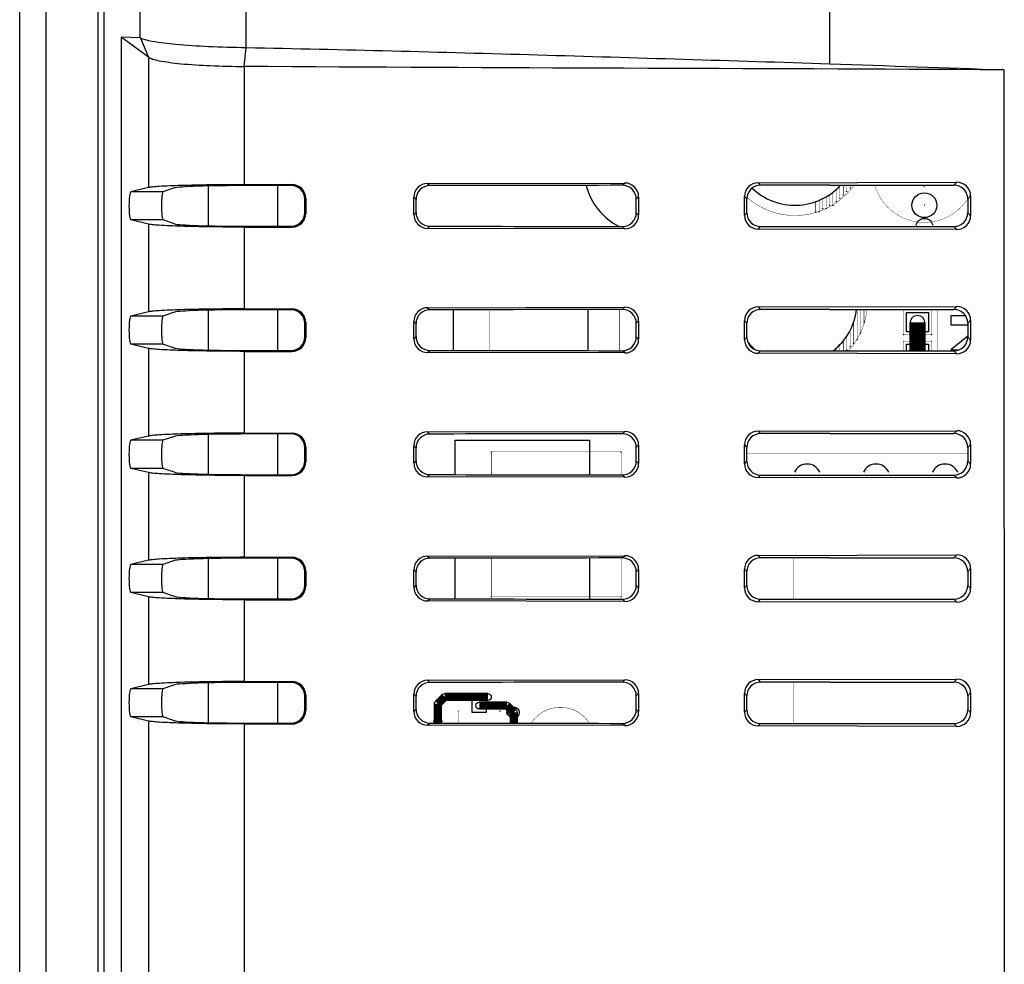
# Model space of a CAD drawing. Header units: millimetres. Extents: x 0 to 1189, y 0 to 841.
# Tile 18 of 28: x 803 to 875, y 465 to 534. Entities that reach past the tile are written whole.
import ezdxf

# ---------------------------------------------------------------- set-up
doc = ezdxf.new("R2010")
doc.units = ezdxf.units.MM
doc.header["$LTSCALE"] = 65.395
for name, color, linetype in [('REAR_CASE-RC12-SHAPE', 7, 'CONTINUOUS'), ('REAR_COVER_RC1200WD-SHAPE', 7, 'CONTINUOUS'), ('SMPS_TOPRC_RC1-SHAPE', 7, 'CONTINUOUS')]:
    doc.layers.add(name, color=color, linetype=linetype)

msp = doc.modelspace()

# ---------------------------------------------------------------- linework, layer by layer
at = {"layer": 'REAR_CASE-RC12-SHAPE', "color": 7, "linetype": 'Continuous'}
for p, q in [((803.189649, 388.427212), (803.189649, 549.374936)), ((805.075267, 549.374936), (805.075267, 388.427212)), ((808.846504, 549.374922), (808.846504, 388.427228)), ((816.867849, 518.620077), (816.867849, 521.504939)), ((816.867849, 509.620077), (816.867849, 512.504939)), ((816.867849, 500.620077), (816.867849, 503.504939)), ((816.867849, 491.620077), (816.867849, 494.504939)), ((816.867849, 482.620077), (816.867849, 485.504939))]:
    msp.add_line(p, q, dxfattribs=at)
at = {"layer": 'REAR_COVER_RC1200WD-SHAPE', "color": 7, "linetype": 'Continuous'}
for p, q in [((809.288266, 551.051139), (809.288266, 393.804041)), ((811.926133, 532.234287), (811.926133, 545.716474)), ((861.867849, 530.358845), (861.867849, 546.373745)), ((819.600927, 531.538519), (819.600927, 544.575233)), ((810.541784, 532.284497), (810.541803, 411.455825)), ((811.926133, 532.234287), (810.541784, 532.284497)), ((812.516304, 530.83719), (810.546697, 532.284463)), ((811.951027, 532.226443), (812.516304, 530.83719)), ((819.457115, 530.165907), (819.592957, 531.538685)), ((812.515367, 530.83721), (812.51529, 521.385823)), ((819.456972, 530.165168), (819.45707, 521.600824)), ((874.496973, 529.923978), (874.519631, 415.509939)), ((819.45707, 521.600824), (822.909835, 521.603885)), ((822.909835, 521.603885), (822.846282, 521.540332)), ((832.738458, 521.688093), (847.029111, 521.719965)), ((832.738458, 521.688093), (832.894669, 521.531882)), ((847.029111, 521.719965), (846.863441, 521.554295)), ((856.685051, 521.7415), (871.082757, 521.773611)), ((856.685051, 521.7415), (856.864956, 521.561595)), ((861.867849, 521.562508), (870.871654, 521.562508)), ((871.082757, 521.773611), (870.871654, 521.562508)), ((812.51529, 521.385823), (811.251454, 521.083606)), ((813.566323, 521.083606), (811.251454, 521.083606)), ((814.412437, 521.364727), (813.566323, 521.083606)), ((848.027532, 520.725997), (847.860691, 520.559156)), ((848.027532, 520.725997), (848.027532, 519.399019)), ((855.691074, 519.381928), (855.691073, 520.743088)), ((855.691073, 520.743088), (855.869161, 520.565)), ((872.081178, 520.779643), (871.867849, 520.566313)), ((872.081178, 520.779643), (872.081178, 519.345373)), ((823.910116, 520.605385), (823.846795, 520.542064)), ((823.846795, 519.582952), (823.846795, 520.542064)), ((823.910116, 520.605385), (823.910116, 519.519631)), ((831.744481, 519.435335), (831.74448, 520.689681)), ((831.74448, 520.689681), (831.900612, 520.533549)), ((831.900612, 519.591466), (831.900612, 520.533549)), ((847.860691, 519.56586), (847.860691, 520.559156)), ((855.869161, 519.560015), (855.869161, 520.565)), ((871.867849, 520.566313), (871.867849, 519.558702)), ((823.910116, 519.519631), (823.846795, 519.582952)), ((831.744481, 519.435335), (831.900612, 519.591466)), ((848.027532, 519.399019), (847.860691, 519.56586)), ((855.691074, 519.381928), (855.869161, 519.560015)), ((872.081178, 519.345373), (871.867849, 519.558702)), ((812.515282, 518.739194), (811.251454, 519.041409)), ((813.566323, 519.041409), (811.251454, 519.041409)), ((812.515282, 518.739194), (812.515262, 512.385817)), ((814.412437, 518.760288), (813.566323, 519.041409)), ((822.909835, 518.521131), (822.846282, 518.584684)), ((832.738459, 518.436924), (832.894669, 518.593133)), ((847.02911, 518.405052), (846.863441, 518.57072)), ((819.457009, 518.524192), (819.456892, 512.60082)), ((819.457009, 518.524192), (822.909835, 518.521131)), ((847.02911, 518.405052), (832.738459, 518.436924)), ((856.685052, 518.383516), (856.864956, 518.563421)), ((871.082756, 518.351406), (856.685052, 518.383516)), ((861.867849, 518.562508), (870.871654, 518.562508)), ((871.082756, 518.351406), (870.871654, 518.562508)), ((812.515262, 512.385817), (811.251454, 512.083606)), ((814.412437, 512.364727), (813.566323, 512.083606)), ((819.456892, 512.60082), (822.909834, 512.603884)), ((822.909834, 512.603884), (822.846282, 512.540332)), ((832.738462, 512.688089), (847.029107, 512.719961)), ((832.738462, 512.688089), (832.894669, 512.531882)), ((847.029107, 512.719961), (846.863441, 512.554295)), ((856.685055, 512.741496), (871.082753, 512.773607)), ((856.685055, 512.741496), (856.864956, 512.561595)), ((861.867849, 512.562508), (870.871654, 512.562508)), ((871.082753, 512.773607), (870.871654, 512.562508)), ((813.566323, 512.083606), (811.251454, 512.083606)), ((823.910115, 511.605383), (823.846795, 511.542064)), ((823.846795, 510.582952), (823.846795, 511.542064)), ((823.910115, 511.605383), (823.910115, 510.519633)), ((831.744485, 510.435339), (831.744484, 511.689677)), ((831.744484, 511.689677), (831.900612, 511.533549)), ((831.900612, 510.591466), (831.900612, 511.533549)), ((848.027528, 511.725993), (847.860691, 511.559156)), ((847.860691, 510.56586), (847.860691, 511.559156)), ((848.027528, 511.725993), (848.027528, 510.399023)), ((855.691078, 510.381931), (855.691077, 511.743085)), ((855.691077, 511.743085), (855.869161, 511.565)), ((855.869161, 510.560015), (855.869161, 511.565)), ((872.081174, 511.779639), (871.867849, 511.566313)), ((871.867849, 511.566313), (871.867849, 510.558702)), ((872.081174, 511.779639), (872.081174, 510.345377)), ((812.515254, 509.739201), (811.251454, 510.041409)), ((813.566323, 510.041409), (811.251454, 510.041409)), ((814.412437, 509.760288), (813.566323, 510.041409)), ((823.910115, 510.519633), (823.846795, 510.582952)), ((831.744485, 510.435339), (831.900612, 510.591466)), ((848.027528, 510.399023), (847.860691, 510.56586)), ((855.691078, 510.381931), (855.869161, 510.560015)), ((872.081174, 510.345377), (871.867849, 510.558702)), ((812.515254, 509.739201), (812.515234, 503.38581)), ((819.456831, 509.524196), (819.456714, 503.600817)), ((819.456831, 509.524196), (822.909833, 509.521132)), ((822.909833, 509.521132), (822.846282, 509.584684)), ((832.738463, 509.436928), (832.894669, 509.593133)), ((847.029106, 509.405056), (832.738463, 509.436928)), ((847.029106, 509.405056), (846.863441, 509.57072)), ((856.685056, 509.38352), (856.864956, 509.563421)), ((871.082752, 509.35141), (856.685056, 509.38352)), ((861.867849, 509.562508), (870.871654, 509.562508)), ((871.082752, 509.35141), (870.871654, 509.562508)), ((819.456714, 503.600817), (822.909832, 503.603882)), ((822.909832, 503.603882), (822.846282, 503.540332)), ((832.738466, 503.688085), (847.029103, 503.719957)), ((832.738466, 503.688085), (832.894669, 503.531882)), ((847.029103, 503.719957), (846.863441, 503.554295)), ((856.685059, 503.741493), (871.082749, 503.773603)), ((856.685059, 503.741493), (856.864956, 503.561595)), ((871.082749, 503.773603), (870.871654, 503.562508)), ((812.515234, 503.38581), (811.251453, 503.083606)), ((813.566323, 503.083606), (811.251453, 503.083606)), ((814.412437, 503.364727), (813.566323, 503.083606)), ((861.867849, 503.562508), (870.871654, 503.562508)), ((823.910113, 502.605381), (823.846795, 502.542064)), ((823.846795, 501.582952), (823.846795, 502.542064)), ((823.910113, 502.605381), (823.910113, 501.519634)), ((831.744489, 501.435343), (831.744488, 502.689673)), ((831.744488, 502.689673), (831.900612, 502.533549)), ((831.900612, 501.591466), (831.900612, 502.533549)), ((848.027524, 502.725989), (847.860691, 502.559156)), ((847.860691, 501.56586), (847.860691, 502.559156)), ((848.027524, 502.725989), (848.027524, 501.399027)), ((855.691082, 501.381935), (855.691081, 502.743081)), ((855.691081, 502.743081), (855.869161, 502.565)), ((855.869161, 501.560015), (855.869161, 502.565)), ((872.08117, 502.779635), (871.867849, 502.566313)), ((871.867849, 502.566313), (871.867849, 501.558702)), ((872.08117, 502.779635), (872.08117, 501.345381)), ((823.910113, 501.519634), (823.846795, 501.582952)), ((831.744489, 501.435343), (831.900612, 501.591466)), ((848.027524, 501.399027), (847.860691, 501.56586)), ((855.691082, 501.381935), (855.869161, 501.560015)), ((872.08117, 501.345381), (871.867849, 501.558702)), ((812.515226, 500.739207), (811.251453, 501.041409)), ((813.566323, 501.041409), (811.251453, 501.041409)), ((812.515226, 500.739207), (812.515206, 494.385804)), ((814.412437, 500.760288), (813.566323, 501.041409)), ((819.456653, 500.5242), (819.456536, 494.600813)), ((819.456653, 500.5242), (822.909832, 500.521134)), ((822.909832, 500.521134), (822.846282, 500.584684)), ((832.738467, 500.436932), (832.894669, 500.593133)), ((847.029102, 500.40506), (832.738467, 500.436932)), ((847.029102, 500.40506), (846.863441, 500.57072)), ((856.68506, 500.383524), (856.864956, 500.563421)), ((871.082748, 500.351414), (856.68506, 500.383524)), ((861.867849, 500.562508), (870.871654, 500.562508)), ((871.082748, 500.351414), (870.871654, 500.562508)), ((812.515206, 494.385804), (811.251453, 494.083606)), ((814.412437, 494.364727), (813.566323, 494.083606)), ((819.456536, 494.600813), (822.909831, 494.60388)), ((822.909831, 494.60388), (822.846282, 494.540332)), ((832.73847, 494.688081), (847.029099, 494.719953)), ((832.73847, 494.688081), (832.894669, 494.531882)), ((847.029099, 494.719953), (846.863441, 494.554295)), ((856.685062, 494.741489), (871.082745, 494.773599)), ((856.685062, 494.741489), (856.864956, 494.561595)), ((861.867849, 494.562508), (870.871654, 494.562508)), ((871.082745, 494.773599), (870.871654, 494.562508)), ((813.566323, 494.083606), (811.251453, 494.083606)), ((823.910112, 493.60538), (823.846795, 493.542064)), ((823.910112, 493.60538), (823.910111, 492.519636)), ((831.744493, 492.435347), (831.744492, 493.689669)), ((831.744492, 493.689669), (831.900612, 493.533549)), ((848.02752, 493.725985), (847.860691, 493.559156)), ((848.02752, 493.725985), (848.02752, 492.399031)), ((855.691086, 492.381939), (855.691085, 493.743077)), ((855.691085, 493.743077), (855.869161, 493.565)), ((872.081166, 493.779631), (871.867849, 493.566313)), ((872.081166, 493.779631), (872.081166, 492.345385)), ((823.846795, 492.582952), (823.846795, 493.542064)), ((831.900612, 492.591466), (831.900612, 493.533549)), ((847.860691, 492.56586), (847.860691, 493.559156)), ((855.869161, 492.560015), (855.869161, 493.565)), ((871.867849, 493.566313), (871.867849, 492.558702)), ((823.910111, 492.519636), (823.846795, 492.582952)), ((831.744493, 492.435347), (831.900612, 492.591466)), ((848.02752, 492.399031), (847.860691, 492.56586)), ((855.691086, 492.381939), (855.869161, 492.560015)), ((872.081166, 492.345385), (871.867849, 492.558702)), ((812.515197, 491.739213), (811.251453, 492.041409)), ((813.566323, 492.041409), (811.251453, 492.041409)), ((812.515197, 491.739213), (812.515177, 485.385798)), ((814.412437, 491.760288), (813.566323, 492.041409)), ((819.456475, 491.524204), (819.456358, 485.600809)), ((819.456475, 491.524204), (822.90983, 491.521135)), ((822.90983, 491.521135), (822.846282, 491.584684)), ((832.738471, 491.436936), (832.894669, 491.593133)), ((847.029098, 491.405064), (846.863441, 491.57072)), ((856.685064, 491.383528), (856.864956, 491.563421)), ((861.867849, 491.562508), (870.871654, 491.562508)), ((871.082744, 491.351418), (870.871654, 491.562508)), ((847.029098, 491.405064), (832.738471, 491.436936)), ((871.082744, 491.351418), (856.685064, 491.383528)), ((856.685066, 485.741485), (871.082741, 485.773595)), ((871.082741, 485.773595), (870.871654, 485.562508)), ((812.515177, 485.385798), (811.251452, 485.083606)), ((813.566323, 485.083606), (811.251452, 485.083606)), ((814.412437, 485.364727), (813.566323, 485.083606)), ((819.456358, 485.600809), (822.909829, 485.603879)), ((822.909829, 485.603879), (822.846282, 485.540332)), ((832.738474, 485.688077), (847.029095, 485.719949)), ((832.738474, 485.688077), (832.894669, 485.531882)), ((847.029095, 485.719949), (846.863441, 485.554295)), ((856.685066, 485.741485), (856.864956, 485.561595)), ((861.867849, 485.562508), (870.871654, 485.562508)), ((823.91011, 484.605378), (823.846795, 484.542064)), ((823.846795, 483.582952), (823.846795, 484.542064)), ((823.91011, 484.605378), (823.91011, 483.519637)), ((831.744497, 483.435351), (831.744496, 484.689665)), ((831.744496, 484.689665), (831.900612, 484.533549)), ((831.900612, 483.591466), (831.900612, 484.533549)), ((848.027516, 484.725981), (847.860691, 484.559156)), ((847.860691, 483.56586), (847.860691, 484.559156)), ((848.027516, 484.725981), (848.027516, 483.399035)), ((855.69109, 483.381943), (855.691089, 484.743073)), ((855.691089, 484.743073), (855.869161, 484.565)), ((855.869161, 483.560015), (855.869161, 484.565)), ((872.081162, 484.779627), (871.867849, 484.566313)), ((871.867849, 484.566313), (871.867849, 483.558702)), ((872.081162, 484.779627), (872.081162, 483.345389)), ((812.515169, 482.739219), (811.251452, 483.041409)), ((813.566323, 483.041409), (811.251452, 483.041409)), ((814.412437, 482.760288), (813.566323, 483.041409)), ((823.91011, 483.519637), (823.846795, 483.582952)), ((831.744497, 483.435351), (831.900612, 483.591466)), ((848.027516, 483.399035), (847.860691, 483.56586)), ((855.69109, 483.381943), (855.869161, 483.560015)), ((872.081162, 483.345389), (871.867849, 483.558702)), ((812.515169, 482.739219), (812.515093, 458.385779)), ((819.456297, 482.524208), (819.455823, 458.600798)), ((819.456297, 482.524208), (822.909828, 482.521137)), ((822.909828, 482.521137), (822.846282, 482.584684)), ((832.738475, 482.436939), (832.894669, 482.593133)), ((847.029094, 482.405068), (832.738475, 482.436939)), ((847.029094, 482.405068), (846.863441, 482.57072)), ((856.685068, 482.383532), (856.864956, 482.563421)), ((871.08274, 482.351422), (856.685068, 482.383532)), ((861.867849, 482.562508), (870.871654, 482.562508)), ((871.08274, 482.351422), (870.871654, 482.562508))]:
    msp.add_line(p, q, dxfattribs=at)
for centre, major_axis, ratio, start_param, end_param in [((819.882308, 521.344651), (5.5, 0), 0.034920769, 1.60597619, 3.036872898), ((861.867849, 479.685521), (1199.2, 0), 0.034920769, 1.603341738, 1.60597619), ((822.908615, 520.603274), (0.835016, 0.554217), 0.997713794, -0.58490588, 0.984672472), ((832.746066, 520.68429), (-0.559421, 0.835637), 0.994207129, -0.585022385, 0.978177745), ((861.867849, 416.646102), (1199.2, 0), 0.087488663, 1.583308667, 1.594959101), ((847.021469, 520.716128), (0.788702, 0.630916), 0.989972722, -0.669795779, 0.893404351), ((856.692659, 520.737697), (-0.559421, 0.835637), 0.994207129, -0.585022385, 0.978177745), ((861.867849, 416.646102), (1199.2, 0), 0.087488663, 1.570796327, 1.574968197), ((870.864029, 520.558688), (0.712499, 0.712499), 0.992432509, -0.781600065, 0.781600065), ((871.075115, 520.769774), (0.788702, 0.630916), 0.989972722, -0.669795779, 0.893404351), ((811.256661, 520.062508), (0, 1.021721), 0.146033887, 0.034906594, 3.106686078), ((813.57007, 520.062508), (0, 1.021721), 0.105104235, 0.034906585, 3.106686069), ((822.908615, 519.521741), (0.835071, -0.554132), 0.997713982, -0.984773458, 0.584804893), ((832.746067, 519.440726), (0.559455, 0.835613), 0.994208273, -4.119729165, -2.556529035), ((847.021468, 519.408888), (0.788735, -0.630875), 0.989973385, -0.893456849, 0.669743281), ((856.69266, 519.387319), (0.559455, 0.835613), 0.994208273, -4.119729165, -2.556529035), ((870.864029, 519.566328), (0.712499, -0.712499), 0.992432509, -0.781600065, 0.781600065), ((871.075114, 519.355242), (0.788735, -0.630875), 0.989973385, -0.893456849, 0.669743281), ((819.882308, 518.780364), (5.5, 0), 0.034920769, -3.036872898, -1.60597619), ((861.867849, 560.439494), (1199.2, 0), 0.034920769, -1.60597619, -1.603341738), ((861.867849, 623.478913), (1199.2, 0), 0.087488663, -1.594959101, -1.583308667), ((861.867849, 623.478913), (1199.2, 0), 0.087488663, -1.574968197, -1.570796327), ((819.882308, 512.344651), (5.5, 0), 0.034920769, 1.60597619, 3.036872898), ((861.867849, 470.685521), (1199.2, 0), 0.034920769, 1.603341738, 1.60597619), ((822.908614, 511.603273), (0.835016, 0.554217), 0.997713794, -0.58490588, 0.984672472), ((832.74607, 511.684286), (-0.559421, 0.835637), 0.994207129, -0.585022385, 0.978177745), ((861.867849, 407.646102), (1199.2, 0), 0.087488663, 1.583308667, 1.594959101), ((847.021465, 511.716124), (0.788702, 0.630916), 0.989972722, -0.669795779, 0.893404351), ((856.692663, 511.737693), (-0.559421, 0.835637), 0.994207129, -0.585022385, 0.978177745), ((861.867849, 407.646102), (1199.2, 0), 0.087488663, 1.570796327, 1.574968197), ((870.864029, 511.558688), (0.712499, 0.712499), 0.992432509, -0.781600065, 0.781600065), ((871.075111, 511.76977), (0.788702, 0.630916), 0.989972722, -0.669795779, 0.893404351), ((811.256661, 511.062508), (0, 1.021721), 0.146033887, 0.034906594, 3.106686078), ((813.57007, 511.062508), (0, 1.021721), 0.105104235, 0.034906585, 3.106686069), ((822.908614, 510.521743), (0.835071, -0.554132), 0.997713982, -0.984773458, 0.584804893), ((832.746071, 510.44073), (0.559455, 0.835613), 0.994208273, -4.119729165, -2.556529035), ((847.021464, 510.408892), (0.788735, -0.630875), 0.989973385, -0.893456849, 0.669743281), ((856.692664, 510.387323), (0.559455, 0.835613), 0.994208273, -4.119729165, -2.556529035), ((870.864029, 510.566328), (-0.712499, 0.712499), 0.992432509, -3.923192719, -2.359992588), ((871.07511, 510.355246), (0.788735, -0.630875), 0.989973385, -0.893456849, 0.669743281), ((819.882308, 509.780364), (5.5, 0), 0.034920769, -3.036872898, -1.60597619), ((861.867849, 551.439494), (1199.2, 0), 0.034920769, -1.60597619, -1.603341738), ((861.867849, 614.478913), (1199.2, 0), 0.087488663, -1.594959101, -1.583308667), ((861.867849, 614.478913), (1199.2, 0), 0.087488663, -1.574968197, -1.570796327), ((822.908612, 502.603271), (0.835016, 0.554217), 0.997713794, -0.58490588, 0.984672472), ((832.746074, 502.684282), (-0.559421, 0.835637), 0.994207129, -0.585022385, 0.978177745), ((847.021461, 502.71612), (0.788702, 0.630916), 0.989972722, -0.669795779, 0.893404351), ((856.692667, 502.737689), (-0.559421, 0.835637), 0.994207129, -0.585022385, 0.978177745), ((871.075107, 502.769766), (0.788702, 0.630916), 0.989972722, -0.669795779, 0.893404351), ((811.25666, 502.062508), (0, 1.021721), 0.146033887, 0.034906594, 3.106686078), ((813.57007, 502.062508), (0, 1.021721), 0.105104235, 0.034906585, 3.106686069), ((819.882308, 503.344651), (5.5, 0), 0.034920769, 1.60597619, 3.036872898), ((861.867849, 461.685521), (1199.2, 0), 0.034920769, 1.603341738, 1.60597619), ((861.867849, 398.646102), (1199.2, 0), 0.087488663, 1.583308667, 1.594959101), ((861.867849, 398.646102), (1199.2, 0), 0.087488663, 1.570796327, 1.574968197), ((870.864029, 502.558688), (0.712499, 0.712499), 0.992432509, -0.781600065, 0.781600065), ((822.908612, 501.521744), (0.835071, -0.554132), 0.997713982, -0.984773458, 0.584804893), ((870.864029, 501.566328), (-0.712499, 0.712499), 0.992432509, -3.923192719, -2.359992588), ((819.882308, 500.780364), (5.5, 0), 0.034920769, -3.036872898, -1.60597619), ((832.746075, 501.440734), (0.559455, 0.835613), 0.994208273, -4.119729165, -2.556529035), ((847.02146, 501.408896), (0.788735, -0.630875), 0.989973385, -0.893456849, 0.669743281), ((856.692668, 501.387327), (0.559455, 0.835613), 0.994208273, -4.119729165, -2.556529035), ((871.075106, 501.35525), (0.788735, -0.630875), 0.989973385, -0.893456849, 0.669743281), ((861.867849, 542.439494), (1199.2, 0), 0.034920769, -1.60597619, -1.603341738), ((861.867849, 605.478913), (1199.2, 0), 0.087488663, -1.594959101, -1.583308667), ((861.867849, 605.478913), (1199.2, 0), 0.087488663, -1.574968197, -1.570796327), ((819.882308, 494.344651), (5.5, 0), 0.034920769, 1.60597619, 3.036872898), ((861.867849, 452.685521), (1199.2, 0), 0.034920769, 1.603341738, 1.60597619), ((822.908611, 493.60327), (0.835016, 0.554217), 0.997713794, -0.58490588, 0.984672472), ((832.746078, 493.684278), (-0.559421, 0.835637), 0.994207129, -0.585022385, 0.978177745), ((861.867849, 389.646102), (1199.2, 0), 0.087488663, 1.583308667, 1.594959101), ((847.021457, 493.716116), (0.788702, 0.630916), 0.989972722, -0.669795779, 0.893404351), ((856.692671, 493.737685), (-0.559421, 0.835637), 0.994207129, -0.585022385, 0.978177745), ((861.867849, 389.646102), (1199.2, 0), 0.087488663, 1.570796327, 1.574968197), ((870.864029, 493.558688), (0.712499, 0.712499), 0.992432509, -0.781600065, 0.781600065), ((871.075103, 493.769762), (0.788702, 0.630916), 0.989972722, -0.669795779, 0.893404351), ((811.25666, 493.062508), (0, 1.021721), 0.146033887, 0.034906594, 3.106686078), ((813.57007, 493.062508), (0, 1.021721), 0.105104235, 0.034906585, 3.106686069), ((822.90861, 492.521746), (0.835071, -0.554132), 0.997713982, -0.984773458, 0.584804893), ((832.746079, 492.440738), (0.559455, 0.835613), 0.994208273, -4.119729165, -2.556529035), ((847.021456, 492.4089), (0.788735, -0.630875), 0.989973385, -0.893456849, 0.669743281), ((856.692672, 492.387331), (0.559455, 0.835613), 0.994208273, -4.119729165, -2.556529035), ((870.864029, 492.566328), (-0.712499, 0.712499), 0.992432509, -3.923192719, -2.359992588), ((871.075102, 492.355254), (0.788735, -0.630875), 0.989973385, -0.893456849, 0.669743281), ((819.882308, 491.780364), (5.5, 0), 0.034920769, -3.036872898, -1.60597619), ((861.867849, 533.439494), (1199.2, 0), 0.034920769, -1.60597619, -1.603341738), ((861.867849, 596.478913), (1199.2, 0), 0.087488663, -1.594959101, -1.583308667), ((861.867849, 596.478913), (1199.2, 0), 0.087488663, -1.574968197, -1.570796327), ((871.075099, 484.769758), (0.788702, 0.630916), 0.989972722, -0.669795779, 0.893404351), ((811.256659, 484.062508), (0, 1.021721), 0.146033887, 0.034906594, 3.106686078), ((813.57007, 484.062508), (0, 1.021721), 0.105104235, 0.034906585, 3.106686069), ((819.882308, 485.344651), (5.5, 0), 0.034920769, 1.60597619, 3.036872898), ((861.867849, 443.685521), (1199.2, 0), 0.034920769, 1.603341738, 1.60597619), ((822.908609, 484.603268), (0.835016, 0.554217), 0.997713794, -0.58490588, 0.984672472), ((832.746082, 484.684274), (-0.559421, 0.835637), 0.994207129, -0.585022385, 0.978177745), ((861.867849, 380.646102), (1199.2, 0), 0.087488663, 1.583308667, 1.594959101), ((847.021453, 484.716112), (0.788702, 0.630916), 0.989972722, -0.669795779, 0.893404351), ((856.692675, 484.737681), (-0.559421, 0.835637), 0.994207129, -0.585022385, 0.978177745), ((861.867849, 380.646102), (1199.2, 0), 0.087488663, 1.570796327, 1.574968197), ((870.864029, 484.558688), (0.712499, 0.712499), 0.992432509, -0.781600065, 0.781600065), ((822.908609, 483.521748), (0.835071, -0.554132), 0.997713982, -0.984773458, 0.584804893), ((832.746083, 483.440742), (0.559455, 0.835613), 0.994208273, -4.119729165, -2.556529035), ((847.021452, 483.408904), (0.788735, -0.630875), 0.989973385, -0.893456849, 0.669743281), ((856.692676, 483.387335), (0.559455, 0.835613), 0.994208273, -4.119729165, -2.556529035), ((870.864029, 483.566328), (-0.712499, 0.712499), 0.992432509, -3.923192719, -2.359992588), ((871.075098, 483.355258), (0.788735, -0.630875), 0.989973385, -0.893456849, 0.669743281), ((819.882308, 482.780364), (5.5, 0), 0.034920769, -3.036872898, -1.60597619), ((861.867849, 524.439494), (1199.2, 0), 0.034920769, -1.60597619, -1.603341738), ((861.867849, 587.478913), (1199.2, 0), 0.087488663, -1.594959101, -1.583308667), ((861.867849, 587.478913), (1199.2, 0), 0.087488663, -1.574968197, -1.570796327)]:
    msp.add_ellipse(centre, major_axis=major_axis, ratio=ratio, start_param=start_param, end_param=end_param, dxfattribs=at)
for points, knots in [([(811.926133, 532.234287), (811.93012, 532.234143), (811.938835, 532.232364), (811.946775, 532.228593), (811.951027, 532.226443)], [0, 0, 0, 0, 0.455761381, 1, 1, 1, 1]), ([(811.948672, 532.22742), (812.044, 532.179612), (812.32402, 532.096167), (813.167757, 531.920794), (814.709054, 531.748515), (816.981698, 531.599922), (818.686893, 531.554595), (819.600927, 531.53678)], [0, 0, 0, 0, 0.04152827, 0.112835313, 0.336006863, 0.643999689, 1, 1, 1, 1]), ([(819.600927, 531.538519), (826.645667, 531.397203), (837.212313, 531.115832), (851.300455, 530.693435), (858.34561, 530.479843), (861.867849, 530.358845)], [0, 0, 0, 0, 0.499921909, 0.749951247, 1, 1, 1, 1]), ([(812.516273, 530.837157), (812.601433, 530.774298), (812.867456, 530.678416), (813.36112, 530.561297), (814.048355, 530.454135), (815.277435, 530.316217), (817.100485, 530.203277), (818.635743, 530.168525), (819.456969, 530.164901)], [0, 0, 0, 0, 0.045329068, 0.118445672, 0.218378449, 0.342425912, 0.648303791, 1, 1, 1, 1]), ([(819.451928, 521.600807), (818.632525, 521.600078), (817.100814, 521.590424), (815.05108, 521.547415), (813.653035, 521.49793), (812.872984, 521.436929), (812.609357, 521.408319), (812.514454, 521.385625)], [0, 0, 0, 0, 0.353988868, 0.661640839, 0.885885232, 0.957845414, 1, 1, 1, 1]), ([(823.846795, 520.542064), (823.846795, 520.797066), (823.633163, 521.328561), (823.101325, 521.540621), (822.846282, 521.540332)], [0, 0, 0, 0, 0.499959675, 1, 1, 1, 1]), ([(832.894669, 521.531882), (832.640574, 521.531345), (832.111226, 521.31777), (831.900612, 520.787766), (831.900612, 520.533549)], [0, 0, 0, 0, 0.499880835, 1, 1, 1, 1]), ([(847.860691, 520.559156), (847.860691, 520.813397), (847.648535, 521.343851), (847.11775, 521.554573), (846.863441, 521.554295)], [0, 0, 0, 0, 0.499932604, 1, 1, 1, 1]), ([(856.864956, 521.561595), (856.610751, 521.561502), (856.08062, 521.349487), (855.869161, 520.819236), (855.869161, 520.565)], [0, 0, 0, 0, 0.499970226, 1, 1, 1, 1]), ([(822.846282, 518.584684), (823.101275, 518.584394), (823.633106, 518.796395), (823.846795, 519.3279), (823.846795, 519.582952)], [0, 0, 0, 0, 0.499942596, 1, 1, 1, 1]), ([(831.900612, 519.591466), (831.900612, 519.337282), (832.111188, 518.807284), (832.640542, 518.593671), (832.894669, 518.593133)], [0, 0, 0, 0, 0.500055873, 1, 1, 1, 1]), ([(846.863441, 518.57072), (847.117715, 518.570442), (847.648493, 518.781121), (847.860691, 519.311583), (847.860691, 519.56586)], [0, 0, 0, 0, 0.499996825, 1, 1, 1, 1]), ([(855.869161, 519.560015), (855.869161, 519.305807), (856.080587, 518.775562), (856.610723, 518.563513), (856.864956, 518.563421)], [0, 0, 0, 0, 0.499974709, 1, 1, 1, 1]), ([(819.452153, 518.524209), (818.632747, 518.524938), (817.101018, 518.53459), (815.051239, 518.577596), (813.653139, 518.627079), (812.873044, 518.688079), (812.609398, 518.716687), (812.51449, 518.739382)], [0, 0, 0, 0, 0.353980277, 0.661630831, 0.885880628, 0.957844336, 1, 1, 1, 1]), ([(819.452586, 512.600806), (818.633185, 512.600077), (817.101436, 512.590428), (815.051582, 512.547428), (813.653374, 512.497951), (812.873185, 512.436955), (812.609497, 512.408352), (812.514578, 512.385655)], [0, 0, 0, 0, 0.353960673, 0.661606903, 0.885868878, 0.95784116, 1, 1, 1, 1]), ([(823.846795, 511.542064), (823.846795, 511.797066), (823.633163, 512.328561), (823.101325, 512.540621), (822.846282, 512.540332)], [0, 0, 0, 0, 0.499959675, 1, 1, 1, 1]), ([(832.894669, 512.531882), (832.640574, 512.531345), (832.111226, 512.31777), (831.900612, 511.787766), (831.900612, 511.533549)], [0, 0, 0, 0, 0.499880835, 1, 1, 1, 1]), ([(847.860691, 511.559156), (847.860691, 511.813397), (847.648535, 512.343851), (847.11775, 512.554573), (846.863441, 512.554295)], [0, 0, 0, 0, 0.499932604, 1, 1, 1, 1]), ([(856.864956, 512.561595), (856.610751, 512.561502), (856.08062, 512.349487), (855.869161, 511.819236), (855.869161, 511.565)], [0, 0, 0, 0, 0.499970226, 1, 1, 1, 1]), ([(822.846282, 509.584684), (823.101275, 509.584394), (823.633106, 509.796395), (823.846795, 510.3279), (823.846795, 510.582952)], [0, 0, 0, 0, 0.499942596, 1, 1, 1, 1]), ([(831.900612, 510.591466), (831.900612, 510.337282), (832.111188, 509.807284), (832.640542, 509.593671), (832.894669, 509.593133)], [0, 0, 0, 0, 0.500055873, 1, 1, 1, 1]), ([(846.863441, 509.57072), (847.117715, 509.570442), (847.648493, 509.781121), (847.860691, 510.311583), (847.860691, 510.56586)], [0, 0, 0, 0, 0.499996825, 1, 1, 1, 1]), ([(855.869161, 510.560015), (855.869161, 510.305807), (856.080587, 509.775562), (856.610723, 509.563513), (856.864956, 509.563421)], [0, 0, 0, 0, 0.499974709, 1, 1, 1, 1]), ([(819.452811, 509.52421), (818.633408, 509.524939), (817.10164, 509.534587), (815.051742, 509.577584), (813.653478, 509.627057), (812.873245, 509.688053), (812.609539, 509.716653), (812.514614, 509.739352)], [0, 0, 0, 0, 0.353952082, 0.661596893, 0.88586427, 0.957840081, 1, 1, 1, 1]), ([(819.453243, 503.600805), (818.633845, 503.600076), (817.102057, 503.590431), (815.052085, 503.54744), (813.653713, 503.497973), (812.873386, 503.436981), (812.609638, 503.408386), (812.514702, 503.385684)], [0, 0, 0, 0, 0.353932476, 0.661572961, 0.88585251, 0.9578369, 1, 1, 1, 1]), ([(823.846795, 502.542064), (823.846795, 502.797066), (823.633163, 503.328561), (823.101325, 503.540621), (822.846282, 503.540332)], [0, 0, 0, 0, 0.499959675, 1, 1, 1, 1]), ([(832.894669, 503.531882), (832.640574, 503.531345), (832.111226, 503.31777), (831.900612, 502.787766), (831.900612, 502.533549)], [0, 0, 0, 0, 0.499880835, 1, 1, 1, 1]), ([(847.860691, 502.559156), (847.860691, 502.813397), (847.648535, 503.343851), (847.11775, 503.554573), (846.863441, 503.554295)], [0, 0, 0, 0, 0.499932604, 1, 1, 1, 1]), ([(856.864956, 503.561595), (856.610751, 503.561502), (856.08062, 503.349487), (855.869161, 502.819236), (855.869161, 502.565)], [0, 0, 0, 0, 0.499970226, 1, 1, 1, 1]), ([(822.846282, 500.584684), (823.101275, 500.584394), (823.633106, 500.796395), (823.846795, 501.3279), (823.846795, 501.582952)], [0, 0, 0, 0, 0.499942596, 1, 1, 1, 1]), ([(831.900612, 501.591466), (831.900612, 501.337282), (832.111188, 500.807284), (832.640542, 500.593671), (832.894669, 500.593133)], [0, 0, 0, 0, 0.500055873, 1, 1, 1, 1]), ([(846.863441, 500.57072), (847.117715, 500.570442), (847.648493, 500.781121), (847.860691, 501.311583), (847.860691, 501.56586)], [0, 0, 0, 0, 0.499996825, 1, 1, 1, 1]), ([(855.869161, 501.560015), (855.869161, 501.305807), (856.080587, 500.775562), (856.610723, 500.563513), (856.864956, 500.563421)], [0, 0, 0, 0, 0.499974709, 1, 1, 1, 1]), ([(819.453468, 500.524211), (818.634068, 500.52494), (817.102262, 500.534583), (815.052245, 500.577572), (813.653817, 500.627035), (812.873446, 500.688027), (812.60968, 500.716619), (812.514738, 500.739322)], [0, 0, 0, 0, 0.353923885, 0.661562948, 0.885847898, 0.957835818, 1, 1, 1, 1]), ([(819.453901, 494.600804), (818.634506, 494.600075), (817.102679, 494.590435), (815.052588, 494.547452), (813.654052, 494.497995), (812.873587, 494.437007), (812.609779, 494.40842), (812.514826, 494.385714)], [0, 0, 0, 0, 0.353904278, 0.661539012, 0.885836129, 0.957832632, 1, 1, 1, 1]), ([(823.846795, 493.542064), (823.846795, 493.797066), (823.633163, 494.328561), (823.101325, 494.540621), (822.846282, 494.540332)], [0, 0, 0, 0, 0.499959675, 1, 1, 1, 1]), ([(832.894669, 494.531882), (832.640574, 494.531345), (832.111226, 494.31777), (831.900612, 493.787766), (831.900612, 493.533549)], [0, 0, 0, 0, 0.499880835, 1, 1, 1, 1]), ([(847.860691, 493.559156), (847.860691, 493.813397), (847.648535, 494.343851), (847.11775, 494.554573), (846.863441, 494.554295)], [0, 0, 0, 0, 0.499932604, 1, 1, 1, 1]), ([(856.864956, 494.561595), (856.610751, 494.561502), (856.08062, 494.349487), (855.869161, 493.819236), (855.869161, 493.565)], [0, 0, 0, 0, 0.499970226, 1, 1, 1, 1]), ([(822.846282, 491.584684), (823.101275, 491.584394), (823.633106, 491.796395), (823.846795, 492.3279), (823.846795, 492.582952)], [0, 0, 0, 0, 0.499942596, 1, 1, 1, 1]), ([(831.900612, 492.591466), (831.900612, 492.337282), (832.111188, 491.807284), (832.640542, 491.593671), (832.894669, 491.593133)], [0, 0, 0, 0, 0.500055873, 1, 1, 1, 1]), ([(846.863441, 491.57072), (847.117715, 491.570442), (847.648493, 491.781121), (847.860691, 492.311583), (847.860691, 492.56586)], [0, 0, 0, 0, 0.499996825, 1, 1, 1, 1]), ([(855.869161, 492.560015), (855.869161, 492.305807), (856.080587, 491.775562), (856.610723, 491.563513), (856.864956, 491.563421)], [0, 0, 0, 0, 0.499974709, 1, 1, 1, 1]), ([(819.454126, 491.524212), (818.634729, 491.524941), (817.102883, 491.534579), (815.052748, 491.577559), (813.654157, 491.627013), (812.873647, 491.688001), (812.60982, 491.716585), (812.514862, 491.739292)], [0, 0, 0, 0, 0.353895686, 0.661528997, 0.885831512, 0.957831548, 1, 1, 1, 1]), ([(819.454559, 485.600803), (818.635166, 485.600074), (817.103301, 485.590439), (815.053091, 485.547464), (813.654392, 485.498017), (812.873788, 485.437033), (812.60992, 485.408454), (812.51495, 485.385744)], [0, 0, 0, 0, 0.353876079, 0.661505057, 0.885819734, 0.957828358, 1, 1, 1, 1]), ([(823.846795, 484.542064), (823.846795, 484.797066), (823.633163, 485.328561), (823.101325, 485.540621), (822.846282, 485.540332)], [0, 0, 0, 0, 0.499959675, 1, 1, 1, 1]), ([(832.894669, 485.531882), (832.640574, 485.531345), (832.111226, 485.31777), (831.900612, 484.787766), (831.900612, 484.533549)], [0, 0, 0, 0, 0.499880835, 1, 1, 1, 1]), ([(847.860691, 484.559156), (847.860691, 484.813397), (847.648535, 485.343851), (847.11775, 485.554573), (846.863441, 485.554295)], [0, 0, 0, 0, 0.499932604, 1, 1, 1, 1]), ([(856.864956, 485.561595), (856.610751, 485.561502), (856.08062, 485.349487), (855.869161, 484.819236), (855.869161, 484.565)], [0, 0, 0, 0, 0.499970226, 1, 1, 1, 1]), ([(822.846282, 482.584684), (823.101275, 482.584394), (823.633106, 482.796395), (823.846795, 483.3279), (823.846795, 483.582952)], [0, 0, 0, 0, 0.499942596, 1, 1, 1, 1]), ([(831.900612, 483.591466), (831.900612, 483.337282), (832.111188, 482.807284), (832.640542, 482.593671), (832.894669, 482.593133)], [0, 0, 0, 0, 0.500055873, 1, 1, 1, 1]), ([(846.863441, 482.57072), (847.117715, 482.570442), (847.648493, 482.781121), (847.860691, 483.311583), (847.860691, 483.56586)], [0, 0, 0, 0, 0.499996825, 1, 1, 1, 1]), ([(855.869161, 483.560015), (855.869161, 483.305807), (856.080587, 482.775562), (856.610723, 482.563513), (856.864956, 482.563421)], [0, 0, 0, 0, 0.499974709, 1, 1, 1, 1]), ([(819.454784, 482.524213), (818.635389, 482.524942), (817.103505, 482.534575), (815.053251, 482.577547), (813.654496, 482.626992), (812.873848, 482.687975), (812.609961, 482.716551), (812.514986, 482.739263)], [0, 0, 0, 0, 0.353867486, 0.661495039, 0.885815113, 0.957827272, 1, 1, 1, 1])]:
    msp.add_open_spline(points, degree=3, knots=knots, dxfattribs=at)
for points in [[(874.496973, 529.923978), (856.150356, 530.014985), (837.803414, 530.043823), (819.456972, 530.165168)], [(861.867849, 530.358845), (866.077568, 530.21423), (870.287269, 530.069041), (874.496973, 529.923978)]]:
    msp.add_open_spline(points, degree=3, dxfattribs=at)
at = {"layer": 'SMPS_TOPRC_RC1-SHAPE', "color": 7, "linetype": 'Continuous'}
for p, q in [((821.867849, 521.539204), (821.867849, 518.585812)), ((821.867849, 512.539204), (821.867849, 509.585812)), ((834.605387, 509.589734), (834.605387, 512.535281)), ((844.355387, 512.55123), (844.355387, 509.573786)), ((867.430387, 510.936534), (867.430387, 512.336534)), ((867.430387, 512.336534), (869.030387, 512.336534)), ((869.030387, 512.336534), (869.030387, 510.936534)), ((869.030387, 510.936534), (867.430387, 510.936534)), ((867.430387, 509.562508), (867.430387, 510.036534)), ((867.430387, 510.036534), (869.030387, 510.036534)), ((869.030387, 510.036534), (869.030387, 509.562508)), ((821.867849, 503.539204), (821.867849, 500.585812)), ((834.730387, 500.589486), (834.730387, 503.086534)), ((834.730387, 503.086534), (844.480387, 503.086534)), ((844.480387, 503.086534), (844.480387, 500.573633)), ((821.867849, 494.539204), (821.867849, 491.585812)), ((834.730387, 491.589486), (834.730387, 494.535529)), ((844.480387, 494.551382), (844.480387, 491.573633)), ((821.867849, 485.539204), (821.867849, 482.585812)), ((835.980387, 483.361534), (835.980387, 484.361534)), ((835.980387, 484.361534), (836.980387, 484.361534)), ((836.980387, 484.361534), (836.980387, 483.361534)), ((836.980387, 483.361534), (835.980387, 483.361534))]:
    msp.add_line(p, q, dxfattribs=at)
at = {"layer": 'SMPS_TOPRC_RC1-SHAPE', "color": 6, "linetype": 'Continuous'}
for p, q in [((870.655387, 512.086534), (870.655387, 511.436534)), ((871.717821, 512.086534), (870.655387, 512.086534)), ((870.655387, 511.436534), (871.867849, 511.436534)), ((871.867849, 510.628548), (870.655387, 509.636534)), ((870.655387, 509.636534), (871.247807, 509.636534))]:
    msp.add_line(p, q, dxfattribs=at)
at = {"layer": 'SMPS_TOPRC_RC1-SHAPE', "color": 3, "linetype": 'Continuous', "const_width": 0.05945}
for points in [[(821.855387, 521.539189), (821.855387, 518.585826)], [(821.855387, 512.539189), (821.855387, 509.585826)], [(821.855387, 503.539189), (821.855387, 500.585826)], [(821.855387, 494.539189), (821.855387, 491.585826)], [(821.855387, 485.539189), (821.855387, 482.585826)]]:
    msp.add_lwpolyline(points, dxfattribs=at)
at = {"layer": 'SMPS_TOPRC_RC1-SHAPE', "color": 6, "linetype": 'Continuous'}
for points, const_width in [([(855.879997, 520.676541, 0.444922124), (863.628981, 521.562126)], 0.029725), ([(865.130165, 521.562296, 0.640402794), (871.867913, 520.557653)], 0.02378), ([(868.464777, 521.562449, 0.183567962), (868.730387, 521.461534)], 0.01189), ([(863.22319, 509.56152, 0.160818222), (864.576598, 512.562491)], 0.029725), ([(844.467575, 482.573942, 0.549502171), (840.246979, 482.579894)], 0.030201)]:
    msp.add_lwpolyline(points, format="xyb", dxfattribs=dict(at, const_width=const_width))
for points, const_width in [([(862.605387, 521.504408), (862.605387, 520.611534)], 0.029725), ([(862.855387, 520.861534), (862.855387, 521.562508)], 0.029725), ([(863.105387, 521.562508), (863.105387, 521.111534)], 0.029725), ([(863.355387, 521.361534), (863.355387, 521.562508)], 0.029725), ([(868.730387, 520.111534), (868.730387, 521.461534)], 0.01189), ([(861.605387, 520.719399), (861.605387, 519.861534)], 0.029725), ([(861.855387, 520.111534), (861.855387, 520.875424)], 0.029725), ([(862.105387, 521.05215), (862.105387, 520.111534)], 0.029725), ([(862.355387, 520.361534), (862.355387, 521.259872)], 0.029725), ([(860.855387, 519.611534), (860.855387, 520.373404)], 0.029725), ([(861.105387, 520.470433), (861.105387, 519.611534)], 0.029725), ([(861.355387, 519.861534), (861.355387, 520.58073)], 0.029725), ([(837.230387, 512.540282), (837.230387, 509.584734)], 0.029725), ([(846.630387, 509.571005), (846.630387, 512.55401)], 0.029725), ([(863.855387, 510.361534), (863.855387, 512.562508)], 0.029725), ([(864.105387, 510.861534), (864.105387, 512.562508)], 0.029725), ([(864.355387, 511.611534), (864.355387, 512.562508)], 0.029725), ([(867.230387, 512.562508), (867.230387, 510.736534)], 0.02378), ([(868.230387, 512.536534), (868.230387, 512.562508)], 0.02378), ([(869.230387, 510.736534), (869.230387, 512.562508)], 0.02378), ([(869.655387, 512.562508), (869.655387, 509.562508)], 0.02378), ([(863.605387, 510.111534), (863.605387, 511.646845)], 0.029725), ([(863.355387, 509.861534), (863.355387, 511.055237)], 0.029725), ([(867.230387, 510.736534), (869.230387, 510.736534)], 0.02378), ([(862.605387, 510.004408), (862.605387, 509.562508)], 0.029725), ([(862.855387, 509.562508), (862.855387, 510.290124)], 0.029725), ([(863.105387, 510.631746), (863.105387, 509.611534)], 0.029725), ([(867.230387, 510.236534), (867.230387, 509.562508)], 0.02378), ([(869.230387, 510.236534), (867.230387, 510.236534)], 0.02378), ([(869.230387, 509.562508), (869.230387, 510.236534)], 0.02378), ([(862.355387, 509.562508), (862.355387, 509.759872)], 0.029725), ([(837.355387, 502.236534), (837.355387, 500.584517)], 0.029725), ([(846.755387, 502.236534), (837.355387, 502.236534)], 0.029725), ([(846.755387, 500.570852), (846.755387, 502.236534)], 0.029725), ([(871.867849, 502.111534), (855.869161, 502.111534)], 0.02378), ([(837.355387, 494.540498), (837.355387, 491.736534)], 0.029725), ([(846.755387, 491.736534), (846.755387, 494.554163)], 0.029725), ([(859.230387, 491.562767), (859.230387, 494.562248)], 0.02378), ([(837.355387, 491.736534), (846.755387, 491.736534)], 0.029725), ([(859.230387, 482.562767), (859.230387, 485.562248)], 0.02378), ([(834.980387, 483.461534), (834.980387, 482.588989)], 0.01189), ([(837.980387, 483.461534), (834.980387, 483.461534)], 0.01189), ([(837.980387, 482.583435), (837.980387, 483.461534)], 0.01189)]:
    msp.add_lwpolyline(points, dxfattribs=dict(at, const_width=const_width))
at = {"layer": 'SMPS_TOPRC_RC1-SHAPE', "color": 1, "linetype": 'Continuous'}
for points, const_width in [([(868.230387, 511.636534), (868.230387, 509.562508)], 1.189), ([(836.480387, 483.861534), (838.480387, 483.861534)], 0.5945), ([(838.480387, 483.861534), (838.980387, 483.361534)], 0.5945), ([(838.980387, 483.361534), (838.730387, 483.361534)], 0.5945), ([(838.980387, 483.361534), (838.980387, 482.581703)], 0.5945), ([(833.480387, 482.611534), (833.480387, 482.59197)], 0.5945)]:
    msp.add_lwpolyline(points, dxfattribs=dict(at, const_width=const_width))
at = {"layer": 'SMPS_TOPRC_RC1-SHAPE', "color": 2, "linetype": 'Continuous', "const_width": 0.5945}
for points in [[(833.980387, 484.486534), (833.480387, 483.986534)], [(837.105387, 484.486534), (833.980387, 484.486534)], [(833.480387, 482.611534), (833.480387, 483.986534)]]:
    msp.add_lwpolyline(points, dxfattribs=at)
at = {"layer": 'SMPS_TOPRC_RC1-SHAPE', "color": 7, "linetype": 'Continuous'}
for centre, radius in [((868.730387, 521.461534), 0.005), ((862.855387, 520.861534), 0.0125), ((863.105387, 521.111534), 0.0125), ((863.355387, 521.361534), 0.0125), ((868.730387, 520.111534), 0.9), ((861.855387, 520.111534), 0.0125), ((862.105387, 520.111534), 0.0125), ((862.355387, 520.361534), 0.0125), ((862.605387, 520.611534), 0.0125), ((868.730387, 520.111534), 0.005), ((860.855387, 519.611534), 0.0125), ((861.105387, 519.611534), 0.0125), ((861.355387, 519.861534), 0.0125), ((861.605387, 519.861534), 0.0125), ((868.230387, 512.536534), 0.01), ((864.355387, 511.611534), 0.0125), ((868.230387, 511.636534), 0.5), ((864.105387, 510.861534), 0.0125), ((867.230387, 510.736534), 0.01), ((869.230387, 510.736534), 0.01), ((863.605387, 510.111534), 0.0125), ((863.855387, 510.361534), 0.0125), ((867.230387, 510.236534), 0.01), ((869.230387, 510.236534), 0.01), ((863.105387, 509.611534), 0.0125), ((863.355387, 509.861534), 0.0125), ((837.355387, 502.236534), 0.0125), ((846.755387, 502.236534), 0.0125), ((837.355387, 491.736534), 0.0125), ((846.755387, 491.736534), 0.0125), ((833.980387, 484.486534), 0.25), ((837.105387, 484.486534), 0.25), ((833.480387, 483.986534), 0.25), ((833.480387, 483.611534), 0.25), ((836.480387, 483.861534), 0.25), ((838.480387, 483.861534), 0.25), ((838.980387, 483.361534), 0.4), ((834.980387, 483.461534), 0.005), ((837.980387, 483.461534), 0.005), ((838.730387, 483.361534), 0.25), ((838.980387, 483.361534), 0.25)]:
    msp.add_circle(centre, radius, dxfattribs=at)
for centre, radius, start, end in [((848.605387, 522.611534), 4.5, 193.63946671, 243.91526294), ((859.355387, 524.611534), 4.5, 226.4793495, 317.33524042), ((868.730387, 518.486534), 0.65, 13.52041592, 166.47958408), ((859.355387, 513.111534), 4.5, 307.89323075, 352.98215506), ((859.355387, 513.111534), 4.5, 220.61965276, 230.72875981), ((868.230387, 509.336534), 0.5, 64.69045459, 115.30954541), ((860.230387, 500.361534), 1, 23.7075853, 156.27744482), ((865.230387, 500.361534), 1, 23.70080477, 156.29919523), ((870.230387, 500.361534), 1, 23.70080477, 156.29919523), ((833.480387, 482.486534), 0.4, 31.70452688, 148.06674203), ((833.480387, 482.611534), 0.25, 350.88142045, 188.89138946), ((833.480387, 482.486534), 0.25, 57.40835483, 122.36552249)]:
    msp.add_arc(centre, radius, start, end, dxfattribs=at)

doc.saveas('drawing.dxf')
